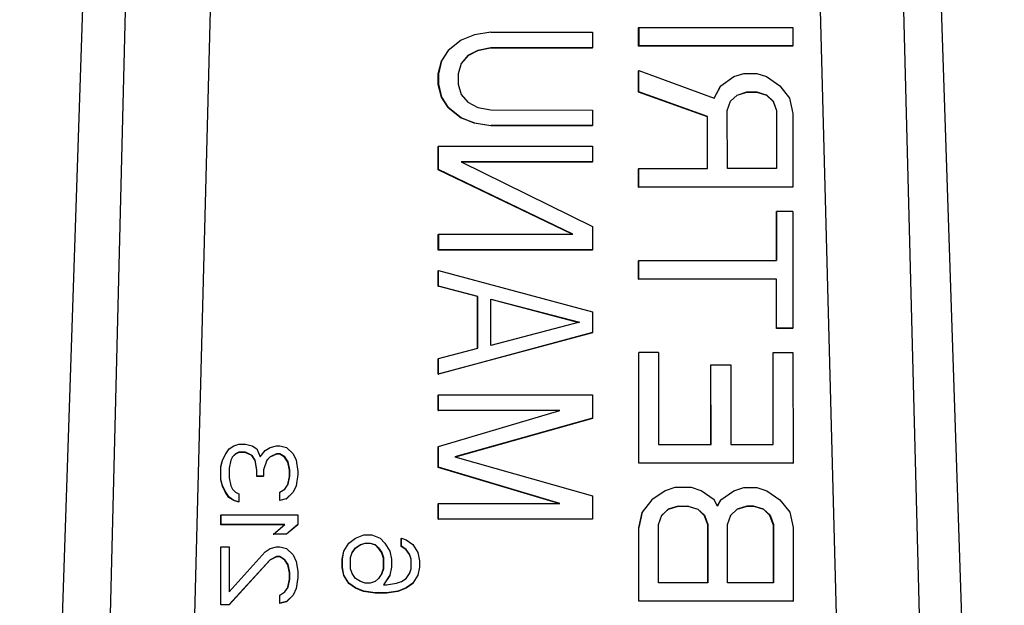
# Model space of a CAD drawing. Header units: inches. Extents: x 170 to 288, y 234 to 248.
# Tile 147 of 256: x 206.7595 to 206.8014, y 243.8842 to 243.9091. Entities that reach past the tile are written whole.
import ezdxf

# ---------------------------------------------------------------- set-up
doc = ezdxf.new("R2010")
doc.units = ezdxf.units.IN
doc.header["$LTSCALE"] = 0.25
doc.header["$MEASUREMENT"] = 0
doc.layers.add('SLIM E GUIDE MOTOR RH', color=7, linetype='Continuous')

msp = doc.modelspace()

# ---------------------------------------------------------------- linework, layer by layer
at = {"layer": 'SLIM E GUIDE MOTOR RH'}
for p, q in [((206.759457, 243.829117), (206.763139, 243.939528)), ((206.797683, 243.939528), (206.801361, 243.829117)), ((206.761951, 243.829117), (206.764653, 243.937237)), ((206.768282, 243.937195), (206.765472, 243.829103)), ((206.795669, 243.829102), (206.792797, 243.937194)), ((206.796361, 243.937237), (206.799132, 243.829117)), ((206.785803, 243.908755), (206.785796, 243.908745)), ((206.785797, 243.907962), (206.785796, 243.908745)), ((206.785803, 243.908755), (206.792364, 243.908755)), ((206.785803, 243.908755), (206.785803, 243.907972)), ((206.792364, 243.908755), (206.792364, 243.907972)), ((206.778809, 243.908442), (206.77825, 243.908221)), ((206.779507, 243.908552), (206.778809, 243.908442)), ((206.779507, 243.908552), (206.783834, 243.908552)), ((206.783834, 243.908552), (206.783835, 243.907891)), ((206.77825, 243.908221), (206.777692, 243.907781)), ((206.779501, 243.907881), (206.778942, 243.907771)), ((206.779507, 243.907891), (206.778949, 243.907781)), ((206.779501, 243.907881), (206.779507, 243.907891)), ((206.783828, 243.907881), (206.779501, 243.907881)), ((206.783835, 243.907891), (206.779507, 243.907891)), ((206.783828, 243.907881), (206.783835, 243.907891)), ((206.785797, 243.907962), (206.785803, 243.907972)), ((206.792358, 243.907962), (206.785797, 243.907962)), ((206.792364, 243.907972), (206.785803, 243.907972)), ((206.792358, 243.907962), (206.792364, 243.907972)), ((206.777692, 243.907781), (206.777413, 243.90734)), ((206.778524, 243.90755), (206.77825, 243.907225)), ((206.77853, 243.90756), (206.778251, 243.90723)), ((206.778942, 243.907771), (206.778524, 243.90755)), ((206.778524, 243.90755), (206.77853, 243.90756)), ((206.778949, 243.907781), (206.77853, 243.90756)), ((206.778942, 243.907771), (206.778949, 243.907781)), ((206.777267, 243.906779), (206.777407, 243.90733)), ((206.777413, 243.90734), (206.777274, 243.906789)), ((206.777407, 243.90733), (206.777413, 243.90734)), ((206.778251, 243.90723), (206.778111, 243.906789)), ((206.777267, 243.906779), (206.777274, 243.906789)), ((206.777268, 243.906338), (206.777267, 243.906779)), ((206.777274, 243.906789), (206.777274, 243.906348)), ((206.778111, 243.906789), (206.778112, 243.906348)), ((206.785797, 243.906918), (206.785803, 243.906928)), ((206.785797, 243.906004), (206.785797, 243.906918)), ((206.785803, 243.906928), (206.789014, 243.905753)), ((206.785804, 243.906014), (206.785803, 243.906928)), ((206.789293, 243.906275), (206.789852, 243.906667)), ((206.789852, 243.906667), (206.79027, 243.906797)), ((206.79027, 243.906797), (206.790829, 243.906797)), ((206.790829, 243.906797), (206.791247, 243.906667)), ((206.791247, 243.906667), (206.791806, 243.906275)), ((206.777268, 243.906338), (206.777274, 243.906348)), ((206.777408, 243.905787), (206.777268, 243.906338)), ((206.777274, 243.906348), (206.777414, 243.905797)), ((206.778112, 243.906348), (206.778251, 243.905908)), ((206.789013, 243.905753), (206.789287, 243.906265)), ((206.789014, 243.905753), (206.789293, 243.906275)), ((206.789287, 243.906265), (206.789293, 243.906275)), ((206.791806, 243.906275), (206.792225, 243.905753)), ((206.777408, 243.905787), (206.777414, 243.905797)), ((206.777687, 243.905347), (206.777408, 243.905787)), ((206.777414, 243.905797), (206.777693, 243.905357)), ((206.778251, 243.905908), (206.778531, 243.905577)), ((206.785797, 243.906004), (206.785804, 243.906014)), ((206.788729, 243.90496), (206.785797, 243.906004)), ((206.788735, 243.90497), (206.785804, 243.906014)), ((206.78971, 243.905616), (206.789985, 243.905873)), ((206.789712, 243.905622), (206.789992, 243.905884)), ((206.789985, 243.905873), (206.790404, 243.906004)), ((206.789992, 243.905884), (206.789985, 243.905873)), ((206.789992, 243.905884), (206.79041, 243.906014)), ((206.79041, 243.906014), (206.790404, 243.906004)), ((206.790404, 243.906004), (206.790823, 243.906004)), ((206.79041, 243.906014), (206.790829, 243.906014)), ((206.790829, 243.906014), (206.790823, 243.906004)), ((206.790823, 243.906004), (206.791241, 243.905873)), ((206.790829, 243.906014), (206.791248, 243.905883)), ((206.791248, 243.905883), (206.791241, 243.905873)), ((206.791241, 243.905873), (206.791521, 243.905612)), ((206.791248, 243.905883), (206.791527, 243.905622)), ((206.792225, 243.905753), (206.792365, 243.9051)), ((206.777687, 243.905347), (206.777693, 243.905357)), ((206.778245, 243.904906), (206.777687, 243.905347)), ((206.777693, 243.905357), (206.778251, 243.904916)), ((206.778531, 243.905577), (206.778949, 243.905357)), ((206.778949, 243.905357), (206.779508, 243.905247)), ((206.789573, 243.905231), (206.789712, 243.905622)), ((206.791527, 243.905622), (206.791521, 243.905612)), ((206.791521, 243.905612), (206.79166, 243.905221)), ((206.791527, 243.905622), (206.791667, 243.905231)), ((206.778245, 243.904906), (206.778251, 243.904916)), ((206.778804, 243.904685), (206.778245, 243.904906)), ((206.778251, 243.904916), (206.77881, 243.904696)), ((206.779508, 243.905247), (206.783836, 243.905246)), ((206.783836, 243.905246), (206.783836, 243.904585)), ((206.788729, 243.90496), (206.788735, 243.90497)), ((206.78873, 243.902751), (206.788729, 243.90496)), ((206.788736, 243.902751), (206.788735, 243.90497)), ((206.789574, 243.902751), (206.789573, 243.905231)), ((206.791667, 243.905231), (206.79166, 243.905221)), ((206.79166, 243.905221), (206.791661, 243.902751)), ((206.791667, 243.905231), (206.791667, 243.902751)), ((206.792365, 243.9051), (206.792366, 243.901968)), ((206.778804, 243.904685), (206.77881, 243.904696)), ((206.779502, 243.904575), (206.778804, 243.904685)), ((206.77881, 243.904696), (206.779508, 243.904585)), ((206.779502, 243.904575), (206.779508, 243.904585)), ((206.783829, 243.904575), (206.779502, 243.904575)), ((206.783836, 243.904585), (206.779508, 243.904585)), ((206.783829, 243.904575), (206.783836, 243.904585)), ((206.777268, 243.903694), (206.777275, 243.903704)), ((206.777269, 243.902702), (206.777268, 243.903694)), ((206.777275, 243.903704), (206.783836, 243.903704)), ((206.777275, 243.902712), (206.777275, 243.903704)), ((206.783836, 243.903704), (206.783836, 243.903043)), ((206.778252, 243.903043), (206.783837, 243.900288)), ((206.783836, 243.903043), (206.778252, 243.903043)), ((206.78383, 243.903033), (206.778273, 243.903033)), ((206.78383, 243.903033), (206.783836, 243.903043)), ((206.777269, 243.902702), (206.777275, 243.902712)), ((206.782972, 243.899958), (206.777269, 243.902702)), ((206.782999, 243.899958), (206.777275, 243.902712)), ((206.785798, 243.902741), (206.785804, 243.902751)), ((206.785798, 243.901958), (206.785798, 243.902741)), ((206.785804, 243.902751), (206.788736, 243.902751)), ((206.785804, 243.901968), (206.785804, 243.902751)), ((206.791667, 243.902751), (206.789574, 243.902751)), ((206.785798, 243.901958), (206.785804, 243.901968)), ((206.792359, 243.901958), (206.785798, 243.901958)), ((206.792366, 243.901968), (206.785804, 243.901968)), ((206.792359, 243.901958), (206.792366, 243.901968)), ((206.791662, 243.900914), (206.791668, 243.900924)), ((206.791662, 243.898836), (206.791662, 243.900914)), ((206.792366, 243.900924), (206.791668, 243.900924)), ((206.791668, 243.900924), (206.791669, 243.898836)), ((206.792366, 243.900924), (206.792368, 243.895964)), ((206.777276, 243.899958), (206.77727, 243.899948)), ((206.77727, 243.899287), (206.77727, 243.899948)), ((206.777276, 243.899958), (206.782999, 243.899958)), ((206.777276, 243.899958), (206.777276, 243.899297)), ((206.783837, 243.900288), (206.783837, 243.899297)), ((206.77727, 243.899287), (206.777276, 243.899297)), ((206.783831, 243.899286), (206.77727, 243.899287)), ((206.783837, 243.899297), (206.777276, 243.899297)), ((206.783831, 243.899286), (206.783837, 243.899297)), ((206.785799, 243.898825), (206.785805, 243.898836)), ((206.785799, 243.898042), (206.785799, 243.898825)), ((206.785805, 243.898836), (206.791669, 243.898836)), ((206.785806, 243.898053), (206.785805, 243.898836)), ((206.77727, 243.898405), (206.777276, 243.898415)), ((206.77727, 243.897744), (206.77727, 243.898405)), ((206.777276, 243.898415), (206.783838, 243.896652)), ((206.777276, 243.897754), (206.777276, 243.898415)), ((206.785799, 243.898042), (206.785806, 243.898053)), ((206.791663, 243.898042), (206.785799, 243.898042)), ((206.791669, 243.898052), (206.785806, 243.898053)), ((206.791663, 243.898042), (206.791669, 243.898052)), ((206.791663, 243.895954), (206.791663, 243.898042)), ((206.79167, 243.895964), (206.791669, 243.898052)), ((206.77727, 243.897744), (206.777276, 243.897754)), ((206.778945, 243.897303), (206.77727, 243.897744)), ((206.778952, 243.897313), (206.777276, 243.897754)), ((206.778945, 243.897303), (206.778952, 243.897313)), ((206.778946, 243.895108), (206.778945, 243.897303)), ((206.778952, 243.89511), (206.778952, 243.897313)), ((206.779511, 243.89522), (206.77951, 243.897203)), ((206.77951, 243.897203), (206.78328, 243.896212)), ((206.77951, 243.897191), (206.783257, 243.896206)), ((206.783838, 243.896652), (206.783838, 243.895771)), ((206.78328, 243.896212), (206.779511, 243.89522)), ((206.783832, 243.895761), (206.777271, 243.893998)), ((206.783838, 243.895771), (206.777277, 243.894008)), ((206.783832, 243.895761), (206.783838, 243.895771)), ((206.791663, 243.895954), (206.79167, 243.895964)), ((206.792361, 243.895954), (206.791663, 243.895954)), ((206.792368, 243.895964), (206.79167, 243.895964)), ((206.792361, 243.895954), (206.792368, 243.895964)), ((206.777277, 243.894669), (206.778952, 243.89511)), ((206.7858, 243.89491), (206.785807, 243.89492)), ((206.785802, 243.890211), (206.7858, 243.89491)), ((206.786644, 243.89492), (206.785807, 243.89492)), ((206.785808, 243.890222), (206.785807, 243.89492)), ((206.786644, 243.89492), (206.786645, 243.891005)), ((206.791524, 243.89491), (206.79153, 243.89492)), ((206.791525, 243.891005), (206.791524, 243.89491)), ((206.79153, 243.89492), (206.792368, 243.89492)), ((206.791531, 243.891005), (206.79153, 243.89492)), ((206.792368, 243.89492), (206.792369, 243.890221)), ((206.777271, 243.894659), (206.777277, 243.894669)), ((206.777271, 243.893998), (206.777271, 243.894659)), ((206.777277, 243.894008), (206.777277, 243.894669)), ((206.788872, 243.894388), (206.788878, 243.894398)), ((206.788873, 243.891005), (206.788872, 243.894388)), ((206.788878, 243.894398), (206.789716, 243.894398)), ((206.788879, 243.891005), (206.788878, 243.894398)), ((206.789716, 243.894398), (206.789716, 243.891005)), ((206.777271, 243.893998), (206.777277, 243.894008)), ((206.777271, 243.893116), (206.777278, 243.893127)), ((206.777272, 243.892455), (206.777271, 243.893116)), ((206.777278, 243.892465), (206.777278, 243.893127)), ((206.777278, 243.893127), (206.783839, 243.893126)), ((206.783839, 243.893126), (206.783839, 243.892135)), ((206.777272, 243.892455), (206.777278, 243.892465)), ((206.782409, 243.892455), (206.777272, 243.892455)), ((206.782443, 243.892465), (206.777278, 243.892465)), ((206.777278, 243.890923), (206.782443, 243.892465)), ((206.783839, 243.892135), (206.777976, 243.890482)), ((206.783833, 243.892125), (206.777991, 243.890478)), ((206.783833, 243.892125), (206.783839, 243.892135)), ((206.768228, 243.890617), (206.768367, 243.890822)), ((206.768367, 243.890822), (206.768576, 243.890958)), ((206.768576, 243.890958), (206.768786, 243.891027)), ((206.768779, 243.890675), (206.76864, 243.890606)), ((206.768786, 243.890685), (206.768646, 243.890617)), ((206.768779, 243.890675), (206.768786, 243.890685)), ((206.769059, 243.890675), (206.768779, 243.890675)), ((206.768786, 243.891027), (206.769065, 243.891027)), ((206.769065, 243.890685), (206.768786, 243.890685)), ((206.769059, 243.890675), (206.769065, 243.890685)), ((206.769338, 243.890538), (206.769059, 243.890675)), ((206.769065, 243.891027), (206.769344, 243.890958)), ((206.769344, 243.890548), (206.769065, 243.890685)), ((206.769344, 243.890958), (206.769554, 243.890822)), ((206.769554, 243.890822), (206.769693, 243.89048)), ((206.769693, 243.89048), (206.769902, 243.890753)), ((206.769902, 243.890753), (206.770112, 243.89089)), ((206.770112, 243.89089), (206.770391, 243.890958)), ((206.770391, 243.890958), (206.770531, 243.890958)), ((206.770531, 243.890958), (206.77081, 243.89089)), ((206.77081, 243.89089), (206.771089, 243.890617)), ((206.777272, 243.890913), (206.777278, 243.890923)), ((206.777272, 243.890031), (206.777272, 243.890913)), ((206.777279, 243.890041), (206.777278, 243.890923)), ((206.786645, 243.891005), (206.788879, 243.891005)), ((206.789716, 243.891005), (206.791531, 243.891005)), ((206.768012, 243.89006), (206.768082, 243.890333)), ((206.768018, 243.89007), (206.768088, 243.890343)), ((206.768082, 243.890333), (206.768221, 243.890606)), ((206.768082, 243.890333), (206.768088, 243.890343)), ((206.768088, 243.890343), (206.768228, 243.890617)), ((206.768221, 243.890606), (206.768228, 243.890617)), ((206.768437, 243.890343), (206.768367, 243.890002)), ((206.768507, 243.89048), (206.768437, 243.890343)), ((206.76864, 243.890606), (206.768503, 243.890472)), ((206.768646, 243.890617), (206.768507, 243.89048)), ((206.76864, 243.890606), (206.768646, 243.890617)), ((206.769338, 243.890538), (206.769344, 243.890548)), ((206.769478, 243.890333), (206.769338, 243.890538)), ((206.769484, 243.890343), (206.769344, 243.890548)), ((206.769478, 243.890333), (206.769484, 243.890343)), ((206.769548, 243.889923), (206.769478, 243.890333)), ((206.769554, 243.889933), (206.769484, 243.890343)), ((206.769972, 243.890343), (206.769833, 243.889933)), ((206.770106, 243.89047), (206.76997, 243.890337)), ((206.770112, 243.89048), (206.769972, 243.890343)), ((206.770385, 243.890606), (206.770106, 243.89047)), ((206.770106, 243.89047), (206.770112, 243.89048)), ((206.770391, 243.890617), (206.770112, 243.89048)), ((206.770385, 243.890606), (206.770391, 243.890617)), ((206.770524, 243.890606), (206.770385, 243.890606)), ((206.770531, 243.890617), (206.770391, 243.890617)), ((206.770524, 243.890606), (206.770531, 243.890617)), ((206.770734, 243.89047), (206.770524, 243.890606)), ((206.77074, 243.89048), (206.770531, 243.890617)), ((206.770734, 243.89047), (206.77074, 243.89048)), ((206.770874, 243.890265), (206.770734, 243.89047)), ((206.77088, 243.890275), (206.77074, 243.89048)), ((206.770874, 243.890265), (206.77088, 243.890275)), ((206.770943, 243.889923), (206.770874, 243.890265)), ((206.77095, 243.889933), (206.77088, 243.890275)), ((206.771089, 243.890617), (206.771229, 243.890343)), ((206.771229, 243.890343), (206.771299, 243.889865)), ((206.777976, 243.890482), (206.78384, 243.888829)), ((206.768012, 243.89006), (206.768018, 243.89007)), ((206.768012, 243.889513), (206.768012, 243.89006)), ((206.768018, 243.889523), (206.768018, 243.89007)), ((206.768367, 243.890002), (206.768367, 243.889592)), ((206.769548, 243.889923), (206.769554, 243.889933)), ((206.769548, 243.88965), (206.769548, 243.889923)), ((206.769554, 243.88966), (206.769554, 243.889933)), ((206.769833, 243.889933), (206.769833, 243.88966)), ((206.770943, 243.889923), (206.77095, 243.889933)), ((206.770943, 243.88965), (206.770943, 243.889923)), ((206.77095, 243.88966), (206.77095, 243.889933)), ((206.771299, 243.889865), (206.771299, 243.889728)), ((206.777272, 243.890031), (206.777279, 243.890041)), ((206.782404, 243.888499), (206.777272, 243.890031)), ((206.782444, 243.888499), (206.777279, 243.890041)), ((206.785802, 243.890211), (206.785808, 243.890222)), ((206.792363, 243.890211), (206.785802, 243.890211)), ((206.792369, 243.890221), (206.785808, 243.890222)), ((206.792363, 243.890211), (206.792369, 243.890221)), ((206.768012, 243.889513), (206.768018, 243.889523)), ((206.768082, 243.88924), (206.768012, 243.889513)), ((206.768088, 243.88925), (206.768018, 243.889523)), ((206.768367, 243.889592), (206.768437, 243.88925)), ((206.769548, 243.88965), (206.769554, 243.88966)), ((206.769827, 243.88965), (206.769548, 243.88965)), ((206.769833, 243.88966), (206.769554, 243.88966)), ((206.769827, 243.88965), (206.769833, 243.88966)), ((206.770874, 243.889309), (206.770943, 243.88965)), ((206.77088, 243.889318), (206.77095, 243.88966)), ((206.770943, 243.88965), (206.77095, 243.88966)), ((206.771299, 243.889728), (206.771229, 243.88925)), ((206.768082, 243.88924), (206.768088, 243.88925)), ((206.768222, 243.888966), (206.768082, 243.88924)), ((206.768228, 243.888977), (206.768088, 243.88925)), ((206.768437, 243.88925), (206.768507, 243.889113)), ((206.768507, 243.889113), (206.768647, 243.888977)), ((206.770531, 243.888977), (206.770741, 243.889113)), ((206.770741, 243.889113), (206.77088, 243.889318)), ((206.771229, 243.88925), (206.771089, 243.888977)), ((206.786925, 243.889047), (206.786367, 243.888655)), ((206.787344, 243.889177), (206.786925, 243.889047)), ((206.788042, 243.889177), (206.787344, 243.889177)), ((206.788461, 243.889047), (206.788042, 243.889177)), ((206.789019, 243.888655), (206.788461, 243.889047)), ((206.789298, 243.888655), (206.789857, 243.889047)), ((206.789857, 243.889047), (206.790275, 243.889177)), ((206.790275, 243.889177), (206.790834, 243.889177)), ((206.790834, 243.889177), (206.791253, 243.889047)), ((206.791253, 243.889047), (206.791811, 243.888655)), ((206.768222, 243.888966), (206.768228, 243.888977)), ((206.768361, 243.888761), (206.768222, 243.888966)), ((206.768367, 243.888772), (206.768228, 243.888977)), ((206.768361, 243.888761), (206.768367, 243.888772)), ((206.768571, 243.888625), (206.768361, 243.888761)), ((206.768577, 243.888635), (206.768367, 243.888772)), ((206.768571, 243.888625), (206.768577, 243.888635)), ((206.76878, 243.888556), (206.768571, 243.888625)), ((206.768786, 243.888567), (206.768577, 243.888635)), ((206.768647, 243.888977), (206.768786, 243.888908)), ((206.76878, 243.888556), (206.768786, 243.888567)), ((206.768786, 243.888908), (206.768786, 243.888567)), ((206.770525, 243.888966), (206.770531, 243.888977)), ((206.770525, 243.888625), (206.770525, 243.888966)), ((206.770804, 243.888693), (206.770525, 243.888625)), ((206.770525, 243.888625), (206.770531, 243.888635)), ((206.770531, 243.888635), (206.770531, 243.888977)), ((206.77081, 243.888703), (206.770531, 243.888635)), ((206.771083, 243.888966), (206.770804, 243.888693)), ((206.770804, 243.888693), (206.77081, 243.888703)), ((206.771089, 243.888977), (206.77081, 243.888703)), ((206.771083, 243.888966), (206.771089, 243.888977)), ((206.78384, 243.888829), (206.783841, 243.887838)), ((206.786367, 243.888655), (206.785948, 243.888133)), ((206.789159, 243.888394), (206.789019, 243.888655)), ((206.789158, 243.888395), (206.789292, 243.888645)), ((206.789159, 243.888394), (206.789298, 243.888655)), ((206.789292, 243.888645), (206.789298, 243.888655)), ((206.791811, 243.888655), (206.79223, 243.888133)), ((206.777273, 243.888489), (206.777279, 243.888499)), ((206.777273, 243.887828), (206.777273, 243.888489)), ((206.777279, 243.888499), (206.782444, 243.888499)), ((206.777279, 243.887838), (206.777279, 243.888499)), ((206.787059, 243.888254), (206.786784, 243.887996)), ((206.786786, 243.888003), (206.787065, 243.888264)), ((206.787477, 243.888384), (206.787059, 243.888254)), ((206.787065, 243.888264), (206.787059, 243.888254)), ((206.787065, 243.888264), (206.787484, 243.888394)), ((206.787477, 243.888384), (206.787484, 243.888394)), ((206.787477, 243.888384), (206.787896, 243.888384)), ((206.787484, 243.888394), (206.787902, 243.888394)), ((206.787902, 243.888394), (206.787896, 243.888384)), ((206.787896, 243.888384), (206.788315, 243.888254)), ((206.787902, 243.888394), (206.788321, 243.888264)), ((206.788321, 243.888264), (206.788315, 243.888254)), ((206.788315, 243.888254), (206.788594, 243.887993)), ((206.788321, 243.888264), (206.788601, 243.888003)), ((206.78999, 243.888254), (206.789715, 243.887996)), ((206.789717, 243.888003), (206.789997, 243.888264)), ((206.790409, 243.888384), (206.78999, 243.888254)), ((206.789997, 243.888264), (206.78999, 243.888254)), ((206.789997, 243.888264), (206.790415, 243.888394)), ((206.790415, 243.888394), (206.790409, 243.888384)), ((206.790688, 243.888384), (206.790409, 243.888384)), ((206.790415, 243.888394), (206.790695, 243.888394)), ((206.790695, 243.888394), (206.790688, 243.888384)), ((206.791107, 243.888254), (206.790688, 243.888384)), ((206.790695, 243.888394), (206.791113, 243.888264)), ((206.791113, 243.888264), (206.791107, 243.888254)), ((206.791386, 243.887992), (206.791107, 243.888254)), ((206.791113, 243.888264), (206.791393, 243.888003)), ((206.768019, 243.88802), (206.768013, 243.88801)), ((206.768013, 243.8876), (206.768013, 243.88801)), ((206.768019, 243.88802), (206.771299, 243.88802)), ((206.768019, 243.88802), (206.768019, 243.88761)), ((206.771299, 243.88802), (206.771299, 243.88761)), ((206.777273, 243.887828), (206.777279, 243.887838)), ((206.783834, 243.887828), (206.777273, 243.887828)), ((206.783841, 243.887838), (206.777279, 243.887838)), ((206.783834, 243.887828), (206.783841, 243.887838)), ((206.785803, 243.88747), (206.785942, 243.888123)), ((206.785948, 243.888133), (206.785809, 243.887481)), ((206.785942, 243.888123), (206.785948, 243.888133)), ((206.786646, 243.887611), (206.786786, 243.888003)), ((206.788601, 243.888003), (206.788594, 243.887993)), ((206.788594, 243.887993), (206.788734, 243.887601)), ((206.788601, 243.888003), (206.78874, 243.887611)), ((206.789578, 243.887611), (206.789717, 243.888003)), ((206.791393, 243.888003), (206.791386, 243.887992)), ((206.791526, 243.887601), (206.791386, 243.887992)), ((206.791393, 243.888003), (206.791532, 243.887611)), ((206.79223, 243.888133), (206.79237, 243.887481)), ((206.768013, 243.8876), (206.768019, 243.88761)), ((206.770729, 243.8876), (206.768013, 243.8876)), ((206.770741, 243.88761), (206.768019, 243.88761)), ((206.770253, 243.8872), (206.770741, 243.88761)), ((206.771293, 243.8876), (206.770805, 243.88719)), ((206.771299, 243.88761), (206.770811, 243.8872)), ((206.771293, 243.8876), (206.771299, 243.88761)), ((206.785803, 243.88747), (206.785809, 243.887481)), ((206.785804, 243.884338), (206.785803, 243.88747)), ((206.78581, 243.884348), (206.785809, 243.887481)), ((206.786647, 243.885131), (206.786646, 243.887611)), ((206.78874, 243.887611), (206.788734, 243.887601)), ((206.788734, 243.887601), (206.788735, 243.885131)), ((206.78874, 243.887611), (206.788741, 243.885131)), ((206.789579, 243.885131), (206.789578, 243.887611)), ((206.791526, 243.887601), (206.791532, 243.887611)), ((206.791526, 243.887601), (206.791527, 243.885131)), ((206.791532, 243.887611), (206.791533, 243.885131)), ((206.79237, 243.887481), (206.792371, 243.884348)), ((206.770246, 243.88719), (206.770253, 243.8872)), ((206.770805, 243.88719), (206.770246, 243.88719)), ((206.770811, 243.8872), (206.770253, 243.8872)), ((206.770805, 243.88719), (206.770811, 243.8872)), ((206.773468, 243.886819), (206.773747, 243.887024)), ((206.773747, 243.887024), (206.774097, 243.887161)), ((206.774097, 243.887161), (206.774446, 243.887161)), ((206.774446, 243.887161), (206.774794, 243.887024)), ((206.774794, 243.887024), (206.775004, 243.886819)), ((206.775695, 243.887014), (206.775702, 243.887024)), ((206.775696, 243.886672), (206.775695, 243.887014)), ((206.775702, 243.887024), (206.775911, 243.886956)), ((206.775702, 243.886683), (206.775702, 243.887024)), ((206.775911, 243.886956), (206.77619, 243.886751)), ((206.768013, 243.886643), (206.768019, 243.886653)), ((206.768014, 243.884183), (206.768013, 243.886643)), ((206.76802, 243.884193), (206.768019, 243.886653)), ((206.768019, 243.886653), (206.768368, 243.886653)), ((206.768368, 243.886653), (206.768369, 243.88474)), ((206.769904, 243.886448), (206.770113, 243.886585)), ((206.770113, 243.886585), (206.770392, 243.886653)), ((206.770392, 243.886653), (206.770532, 243.886653)), ((206.770532, 243.886653), (206.770811, 243.886585)), ((206.770811, 243.886585), (206.77109, 243.886312)), ((206.773183, 243.886126), (206.773253, 243.886468)), ((206.773189, 243.886136), (206.773259, 243.886478)), ((206.773253, 243.886468), (206.773462, 243.886809)), ((206.773253, 243.886468), (206.773259, 243.886478)), ((206.773259, 243.886478), (206.773468, 243.886819)), ((206.773462, 243.886809), (206.773468, 243.886819)), ((206.773608, 243.886409), (206.773748, 243.886614)), ((206.773608, 243.886407), (206.773742, 243.886604)), ((206.773742, 243.886604), (206.773951, 243.886741)), ((206.773748, 243.886614), (206.773742, 243.886604)), ((206.773748, 243.886614), (206.773957, 243.886751)), ((206.773951, 243.886741), (206.77416, 243.886809)), ((206.773957, 243.886751), (206.773951, 243.886741)), ((206.773957, 243.886751), (206.774166, 243.886819)), ((206.774166, 243.886819), (206.77416, 243.886809)), ((206.77416, 243.886809), (206.774369, 243.886809)), ((206.774166, 243.886819), (206.774376, 243.886819)), ((206.774369, 243.886809), (206.774376, 243.886819)), ((206.774369, 243.886809), (206.774579, 243.886741)), ((206.774376, 243.886819), (206.774585, 243.886751)), ((206.774585, 243.886751), (206.774579, 243.886741)), ((206.774579, 243.886741), (206.774719, 243.886604)), ((206.774585, 243.886751), (206.774725, 243.886614)), ((206.774725, 243.886614), (206.774719, 243.886604)), ((206.774719, 243.886604), (206.774858, 243.886399)), ((206.774725, 243.886614), (206.774864, 243.886409)), ((206.775004, 243.886819), (206.775213, 243.886478)), ((206.775213, 243.886478), (206.775283, 243.886136)), ((206.775696, 243.886672), (206.775702, 243.886683)), ((206.775905, 243.886536), (206.775696, 243.886672)), ((206.775911, 243.886546), (206.775702, 243.886683)), ((206.775905, 243.886536), (206.775911, 243.886546)), ((206.776045, 243.886331), (206.775905, 243.886536)), ((206.776051, 243.886341), (206.775911, 243.886546)), ((206.77619, 243.886751), (206.7764, 243.886409)), ((206.770107, 243.886096), (206.768363, 243.884183)), ((206.768369, 243.88474), (206.769904, 243.886448)), ((206.770113, 243.886107), (206.768369, 243.884193)), ((206.770386, 243.886233), (206.770107, 243.886096)), ((206.770107, 243.886096), (206.770113, 243.886107)), ((206.770392, 243.886243), (206.770113, 243.886107)), ((206.770386, 243.886233), (206.770392, 243.886243)), ((206.770526, 243.886233), (206.770386, 243.886233)), ((206.770532, 243.886243), (206.770392, 243.886243)), ((206.770526, 243.886233), (206.770532, 243.886243)), ((206.770735, 243.886096), (206.770526, 243.886233)), ((206.770742, 243.886107), (206.770532, 243.886243)), ((206.770735, 243.886096), (206.770742, 243.886107)), ((206.770875, 243.885891), (206.770735, 243.886096)), ((206.770881, 243.885902), (206.770742, 243.886107)), ((206.77109, 243.886312), (206.77123, 243.886038)), ((206.773183, 243.886126), (206.773189, 243.886136)), ((206.773183, 243.885784), (206.773183, 243.886126)), ((206.77319, 243.885794), (206.773189, 243.886136)), ((206.773538, 243.886204), (206.773608, 243.886409)), ((206.773538, 243.885726), (206.773538, 243.886204)), ((206.774864, 243.886409), (206.774858, 243.886399)), ((206.774858, 243.886399), (206.774928, 243.886194)), ((206.774864, 243.886409), (206.774934, 243.886204)), ((206.774934, 243.886204), (206.774928, 243.886194)), ((206.774928, 243.886194), (206.774928, 243.885716)), ((206.774934, 243.886204), (206.774935, 243.885726)), ((206.775283, 243.886136), (206.775283, 243.885794)), ((206.776045, 243.886331), (206.776051, 243.886341)), ((206.776115, 243.886126), (206.776045, 243.886331)), ((206.776121, 243.886136), (206.776051, 243.886341)), ((206.776115, 243.886126), (206.776121, 243.886136)), ((206.776115, 243.885716), (206.776115, 243.886126)), ((206.776121, 243.885726), (206.776121, 243.886136)), ((206.7764, 243.886409), (206.77647, 243.886068)), ((206.77647, 243.886068), (206.77647, 243.885794)), ((206.770875, 243.885891), (206.770881, 243.885902)), ((206.770945, 243.88555), (206.770875, 243.885891)), ((206.770951, 243.88556), (206.770881, 243.885902)), ((206.77123, 243.886038), (206.7713, 243.885628)), ((206.7713, 243.885628), (206.7713, 243.885355)), ((206.773183, 243.885784), (206.77319, 243.885794)), ((206.773253, 243.885443), (206.773183, 243.885784)), ((206.773259, 243.885453), (206.77319, 243.885794)), ((206.773608, 243.885521), (206.773538, 243.885726)), ((206.774928, 243.885716), (206.774859, 243.885513)), ((206.774935, 243.885726), (206.774865, 243.885521)), ((206.774935, 243.885726), (206.774928, 243.885716)), ((206.775283, 243.885794), (206.775214, 243.885453)), ((206.776046, 243.885513), (206.776115, 243.885716)), ((206.776051, 243.885521), (206.776121, 243.885726)), ((206.776115, 243.885716), (206.776121, 243.885726)), ((206.77647, 243.885794), (206.7764, 243.885453)), ((206.770875, 243.884936), (206.770945, 243.885276)), ((206.770881, 243.884945), (206.770951, 243.885287)), ((206.770945, 243.88555), (206.770951, 243.88556)), ((206.770945, 243.885276), (206.770945, 243.88555)), ((206.770945, 243.885276), (206.770951, 243.885287)), ((206.770951, 243.885287), (206.770951, 243.88556)), ((206.7713, 243.885355), (206.77123, 243.884877)), ((206.773253, 243.885443), (206.773259, 243.885453)), ((206.773463, 243.885101), (206.773253, 243.885443)), ((206.773469, 243.885111), (206.773259, 243.885453)), ((206.773748, 243.885316), (206.773608, 243.885521)), ((206.773957, 243.885179), (206.773748, 243.885316)), ((206.774725, 243.885316), (206.774586, 243.885179)), ((206.774865, 243.885521), (206.774725, 243.885316)), ((206.775214, 243.885453), (206.774935, 243.885043)), ((206.775207, 243.885442), (206.774935, 243.885043)), ((206.775207, 243.885442), (206.775214, 243.885453)), ((206.775702, 243.885179), (206.775912, 243.885316)), ((206.775912, 243.885316), (206.776051, 243.885521)), ((206.7764, 243.885453), (206.776191, 243.885111)), ((206.770742, 243.88474), (206.770881, 243.884945)), ((206.77123, 243.884877), (206.771091, 243.884603)), ((206.773463, 243.885101), (206.773469, 243.885111)), ((206.773742, 243.884896), (206.773463, 243.885101)), ((206.773748, 243.884906), (206.773469, 243.885111)), ((206.773742, 243.884896), (206.773748, 243.884906)), ((206.774091, 243.884759), (206.773742, 243.884896)), ((206.774097, 243.884769), (206.773748, 243.884906)), ((206.774167, 243.885111), (206.773957, 243.885179)), ((206.774376, 243.885111), (206.774167, 243.885111)), ((206.774586, 243.885179), (206.774376, 243.885111)), ((206.774935, 243.885043), (206.775074, 243.885043)), ((206.775074, 243.885043), (206.775493, 243.885111)), ((206.775493, 243.885111), (206.775702, 243.885179)), ((206.775906, 243.884896), (206.775557, 243.884759)), ((206.775912, 243.884906), (206.775563, 243.884769)), ((206.776185, 243.885101), (206.775906, 243.884896)), ((206.775906, 243.884896), (206.775912, 243.884906)), ((206.776191, 243.885111), (206.775912, 243.884906)), ((206.776185, 243.885101), (206.776191, 243.885111)), ((206.788741, 243.885131), (206.786647, 243.885131)), ((206.791533, 243.885131), (206.789579, 243.885131)), ((206.770526, 243.884593), (206.770533, 243.884603)), ((206.770526, 243.884251), (206.770526, 243.884593)), ((206.770533, 243.884603), (206.770742, 243.88474)), ((206.770533, 243.884262), (206.770533, 243.884603)), ((206.771084, 243.884593), (206.770805, 243.88432)), ((206.771091, 243.884603), (206.770812, 243.88433)), ((206.771084, 243.884593), (206.771091, 243.884603)), ((206.774091, 243.884759), (206.774097, 243.884769)), ((206.774579, 243.884691), (206.774091, 243.884759)), ((206.774586, 243.884701), (206.774097, 243.884769)), ((206.774579, 243.884691), (206.774586, 243.884701)), ((206.775068, 243.884691), (206.774579, 243.884691)), ((206.775074, 243.884701), (206.774586, 243.884701)), ((206.775557, 243.884759), (206.775068, 243.884691)), ((206.775068, 243.884691), (206.775074, 243.884701)), ((206.775563, 243.884769), (206.775074, 243.884701)), ((206.775557, 243.884759), (206.775563, 243.884769)), ((206.768014, 243.884183), (206.76802, 243.884193)), ((206.768363, 243.884183), (206.768014, 243.884183)), ((206.768369, 243.884193), (206.76802, 243.884193)), ((206.768369, 243.884193), (206.768363, 243.884183)), ((206.770805, 243.88432), (206.770526, 243.884251)), ((206.770526, 243.884251), (206.770533, 243.884262)), ((206.770812, 243.88433), (206.770533, 243.884262)), ((206.770805, 243.88432), (206.770812, 243.88433)), ((206.785804, 243.884338), (206.78581, 243.884348)), ((206.792364, 243.884338), (206.785804, 243.884338)), ((206.792371, 243.884348), (206.78581, 243.884348)), ((206.792364, 243.884338), (206.792371, 243.884348))]:
    msp.add_line(p, q, dxfattribs=at)

doc.saveas('drawing.dxf')
